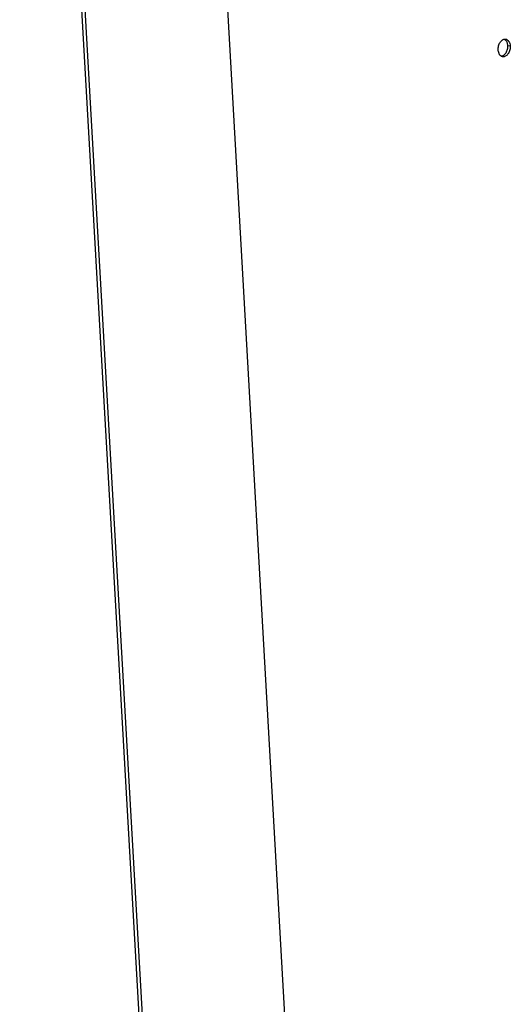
# Model space of a CAD drawing. Header units: inches. Extents: x -4 to 262, y 56 to 231.
# Tile 61 of 162: x 37.94 to 43.37, y 178.62 to 189.52. Entities that reach past the tile are written whole.
import ezdxf

# ---------------------------------------------------------------- set-up
doc = ezdxf.new("R2010")
doc.units = ezdxf.units.IN
doc.header["$LTSCALE"] = 1.2
doc.header["$MEASUREMENT"] = 0
doc.layers.get('0').update_dxf_attribs({"linetype": 'CONTINUOUS'})

msp = doc.modelspace()

# ---------------------------------------------------------------- linework, layer by layer
at = {"color": 7, "linetype": 'Continuous'}
for p, q in [((41.736, 163.362), (39.501, 202.757)), ((37.945, 201.693), (40.18, 162.298)), ((37.981, 201.692), (40.216, 162.296)), ((43.338, 189.232), (43.368, 189.227)), ((43.296, 189.125), (43.292, 189.122))]:
    msp.add_line(p, q, dxfattribs=at)
for points, start_tangent, end_tangent in [([(43.235, 189.184), (43.239, 189.227), (43.241, 189.236)], (-0.056642, 0.998395), (0.307134, 0.951666)), ([(43.241, 189.236), (43.246, 189.248), (43.256, 189.267), (43.268, 189.282), (43.281, 189.294), (43.291, 189.299)], (0.307134, 0.951666), (0.919981, 0.391963)), ([(43.291, 189.299), (43.302, 189.302)], (0.919981, 0.391963), (0.982673, 0.185349)), ([(43.302, 189.302), (43.311, 189.303), (43.318, 189.303)], (0.982673, 0.185349), (0.985952, -0.167028)), ([(43.303, 189.302), (43.309, 189.298), (43.321, 189.287), (43.329, 189.271)], (0.870791, -0.491653), (0.404769, -0.914419)), ([(43.318, 189.303), (43.325, 189.301), (43.338, 189.293), (43.35, 189.282), (43.355, 189.273)], (0.985952, -0.167028), (0.482785, -0.875739)), ([(43.329, 189.271), (43.338, 189.232)], (0.404769, -0.914419), (0.056642, -0.998395)), ([(43.338, 189.232), (43.334, 189.189)], (0.056642, -0.998395), (-0.244065, -0.969759)), ([(43.368, 189.227), (43.363, 189.184), (43.356, 189.163), (43.347, 189.144), (43.338, 189.133)], (0.056642, -0.998395), (-0.647011, -0.762481)), ([(43.355, 189.273), (43.359, 189.266), (43.366, 189.239)], (0.482785, -0.875739), (0.148035, -0.988982)), ([(43.366, 189.239), (43.368, 189.227)], (0.148035, -0.988982), (0.056642, -0.998395)), ([(43.247, 189.138), (43.244, 189.145), (43.235, 189.184)], (-0.485267, 0.874366), (-0.056642, 0.998395)), ([(43.269, 189.114), (43.264, 189.118), (43.252, 189.129), (43.247, 189.138)], (-0.863945, 0.503586), (-0.485267, 0.874366)), ([(43.292, 189.122), (43.277, 189.115), (43.27, 189.113)], (-0.834931, -0.550355), (-0.985851, -0.167625)), ([(43.338, 189.133), (43.335, 189.129), (43.321, 189.117), (43.306, 189.11), (43.292, 189.108), (43.284, 189.108)], (-0.647011, -0.762481), (-0.985833, 0.167731)), ([(43.334, 189.189), (43.327, 189.168), (43.318, 189.149), (43.306, 189.134), (43.296, 189.125)], (-0.244065, -0.969759), (-0.791295, -0.611435)), ([(43.284, 189.108), (43.277, 189.11), (43.269, 189.114)], (-0.985833, 0.167731), (-0.863945, 0.503586))]:
    msp.add_spline(points, degree=3, dxfattribs=dict(at, start_tangent=start_tangent, end_tangent=end_tangent))

doc.saveas('drawing.dxf')
